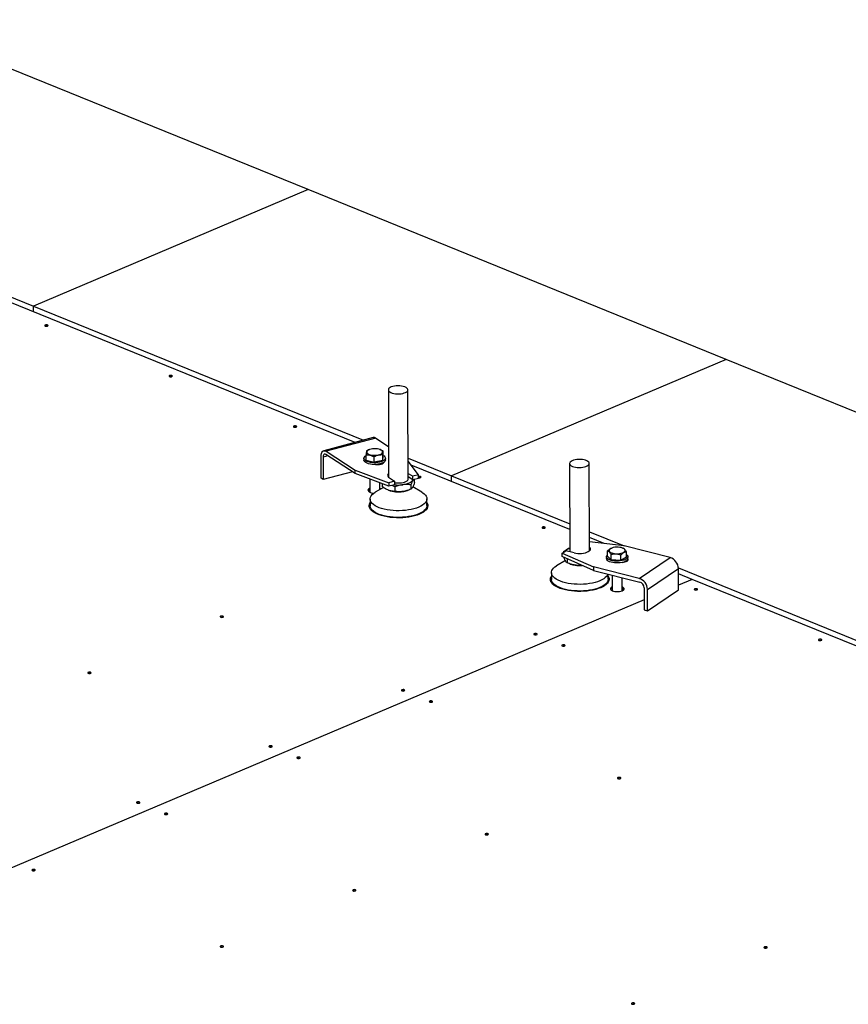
# Model space of a CAD drawing. Header units: millimetres. Extents: x 5 to 589, y 5 to 415.
# Tile 46 of 67: x 436 to 464, y 199 to 232. Entities that reach past the tile are written whole.
import ezdxf

# ---------------------------------------------------------------- set-up
doc = ezdxf.new("R2010")
doc.units = ezdxf.units.MM
doc.layers.add('TRAIT-FORT', color=4, linetype='Continuous', lineweight=25)

msp = doc.modelspace()

# ---------------------------------------------------------------- linework, layer by layer
at = {"layer": 'TRAIT-FORT', "color": 4, "linetype": 'Continuous', "lineweight": 25}
for p, q in [((445.708, 226.391), (431.46, 232.176)), ((445.708, 226.391), (436.35, 222.426)), ((459.955, 220.606), (445.708, 226.391)), ((432.97, 223.798), (436.35, 222.426)), ((447.309, 217.782), (432.971, 223.604)), ((436.351, 222.231), (436.35, 222.426)), ((436.35, 222.426), (447.597, 217.859)), ((459.955, 220.606), (450.598, 216.64)), ((474.202, 214.82), (459.955, 220.606)), ((448.443, 219.569), (448.453, 216.594)), ((449.12, 216.539), (449.11, 219.572)), ((447.927, 217.948), (446.242, 217.496)), ((448.013, 217.929), (446.327, 217.478)), ((448.013, 217.929), (448.449, 217.647)), ((446.151, 216.562), (446.149, 217.29)), ((446.386, 217.319), (446.221, 217.274)), ((447.315, 216.718), (446.31, 217.368)), ((446.327, 217.478), (447.315, 216.839)), ((447.687, 217.179), (447.686, 217.361)), ((447.812, 217.542), (447.799, 217.538)), ((447.961, 217.106), (447.961, 217.288)), ((448.151, 217.54), (448.142, 217.543)), ((448.252, 217.169), (448.252, 217.351)), ((448.252, 217.169), (448.269, 217.304)), ((448.269, 217.304), (448.268, 217.486)), ((446.221, 217.274), (446.223, 216.516)), ((447.611, 217.241), (447.611, 217.18)), ((447.687, 217.179), (447.961, 217.106)), ((448.252, 217.169), (447.961, 217.106)), ((448.145, 217.032), (448.145, 217.046)), ((448.251, 217.064), (448.235, 217.073)), ((448.265, 217.072), (448.265, 217.087)), ((448.345, 217.182), (448.344, 217.243)), ((449.117, 217.242), (450.598, 216.64)), ((449.469, 216.678), (449.118, 217.137)), ((454.624, 214.811), (449.217, 217.007)), ((454.617, 217.063), (454.627, 214.058)), ((455.293, 214.09), (455.284, 217.065)), ((447.216, 216.782), (446.223, 216.516)), ((447.315, 216.839), (448.461, 216.408)), ((447.315, 216.718), (447.315, 216.839)), ((448.462, 216.287), (447.315, 216.718)), ((449.119, 216.726), (449.274, 216.626)), ((449.469, 216.678), (449.274, 216.626)), ((449.275, 216.504), (449.274, 216.626)), ((449.47, 216.557), (449.469, 216.678)), ((450.598, 216.446), (450.598, 216.64)), ((450.598, 216.64), (454.624, 215.006)), ((446.223, 216.516), (446.151, 216.562)), ((447.813, 216.531), (447.815, 216.082)), ((448.148, 216.173), (448.147, 216.405)), ((448.235, 216.372), (448.236, 216.274)), ((448.453, 216.6), (448.45, 216.597)), ((448.656, 216.46), (448.461, 216.408)), ((448.461, 216.408), (448.462, 216.287)), ((448.657, 216.339), (448.462, 216.287)), ((448.477, 216.576), (448.656, 216.46)), ((448.659, 216.263), (448.577, 216.317)), ((448.656, 216.46), (448.657, 216.339)), ((449.275, 216.504), (449.119, 216.605)), ((449.211, 216.336), (449.211, 216.185)), ((449.283, 216.507), (449.274, 216.493)), ((449.28, 216.506), (449.274, 216.493)), ((449.47, 216.557), (449.275, 216.504)), ((449.338, 216.419), (449.338, 216.521)), ((448.274, 216.248), (447.997, 216.083)), ((448.659, 216.263), (448.66, 216.112)), ((449.094, 216.143), (449.115, 216.15)), ((449.578, 216.088), (449.276, 216.265)), ((447.822, 215.852), (447.822, 215.625)), ((449.756, 215.631), (449.755, 215.858)), ((455.291, 214.735), (456.472, 214.255)), ((455.789, 214.338), (455.292, 214.54)), ((456.478, 214.254), (455.292, 214.399)), ((454.362, 214.012), (454.483, 214.094)), ((454.362, 214.012), (455.426, 213.546)), ((454.362, 213.891), (454.362, 214.012)), ((454.411, 214.062), (454.411, 214.045)), ((454.421, 214.052), (454.411, 214.062)), ((454.767, 214.022), (454.483, 214.094)), ((455.296, 214.093), (455.293, 214.095)), ((455.911, 213.905), (455.91, 214.087)), ((456.037, 213.78), (456.037, 213.962)), ((456.069, 214.189), (456.054, 214.184)), ((456.362, 213.764), (456.361, 213.946)), ((456.436, 214.178), (456.399, 214.19)), ((458.037, 213.858), (456.478, 214.254)), ((456.56, 213.873), (456.559, 214.054)), ((454.472, 213.755), (454.171, 213.576)), ((455.426, 213.424), (454.362, 213.891)), ((454.532, 213.816), (454.533, 213.677)), ((454.635, 213.64), (454.655, 213.634)), ((455.869, 213.888), (455.869, 213.827)), ((455.911, 213.905), (456.037, 213.78)), ((456.362, 213.764), (456.037, 213.78)), ((456.56, 213.873), (456.362, 213.764)), ((456.602, 213.829), (456.602, 213.89)), ((456.985, 213.15), (458.037, 213.858)), ((453.996, 213.345), (453.996, 213.118)), ((455.426, 213.546), (455.426, 213.424)), ((456.985, 213.15), (455.426, 213.546)), ((455.426, 213.424), (457.014, 213.021)), ((455.93, 213.124), (455.929, 213.297)), ((456.071, 213.261), (456.072, 212.729)), ((457.27, 212.775), (458.322, 213.483)), ((458.321, 213.504), (464.845, 210.855)), ((458.324, 212.755), (458.322, 213.483)), ((458.793, 213.118), (458.322, 213.31)), ((456.406, 212.73), (456.404, 213.176)), ((458.793, 213.118), (458.323, 212.919)), ((458.794, 213.118), (458.323, 212.919)), ((458.793, 213.118), (458.793, 213.118)), ((481.1, 204.06), (458.794, 213.118)), ((457.156, 212.834), (457.159, 212.076)), ((457.272, 212.047), (457.27, 212.775)), ((457.272, 212.047), (458.324, 212.755)), ((457.157, 212.425), (429.059, 200.518)), ((457.157, 212.425), (429.059, 200.518)), ((457.159, 212.076), (457.272, 212.047))]:
    msp.add_line(p, q, dxfattribs=at)
at = {"layer": 'TRAIT-FORT', "color": 4, "linetype": 'Continuous', "lineweight": 25, "flags": 128}
for points in [[(436.754, 221.776), (436.742, 221.769), (436.738, 221.76), (436.742, 221.751), (436.755, 221.743), (436.773, 221.738), (436.795, 221.737), (436.817, 221.738), (436.835, 221.744), (436.847, 221.751), (436.851, 221.76), (436.847, 221.769), (436.834, 221.777), (436.816, 221.782), (436.794, 221.784), (436.772, 221.782), (436.754, 221.776)], [(436.809, 221.737), (436.794, 221.738), (436.78, 221.737)], [(440.989, 220.057), (440.977, 220.049), (440.973, 220.04), (440.977, 220.031), (440.989, 220.024), (441.008, 220.019), (441.03, 220.017), (441.051, 220.019), (441.07, 220.024), (441.082, 220.032), (441.086, 220.041), (441.081, 220.05), (441.069, 220.057), (441.051, 220.062), (441.029, 220.064), (441.007, 220.062), (440.989, 220.057)], [(441.044, 220.018), (441.029, 220.019), (441.015, 220.018)], [(448.876, 219.439), (448.934, 219.449), (448.987, 219.464), (449.032, 219.482), (449.068, 219.504), (449.093, 219.528), (449.107, 219.554), (449.109, 219.58), (449.099, 219.606), (449.077, 219.631), (449.045, 219.653), (449.003, 219.673), (448.952, 219.689), (448.895, 219.7), (448.834, 219.707), (448.771, 219.709), (448.708, 219.706), (448.648, 219.698), (448.592, 219.685), (448.543, 219.668), (448.502, 219.648), (448.471, 219.625), (448.451, 219.6), (448.443, 219.574), (448.447, 219.548), (448.463, 219.522), (448.491, 219.499), (448.528, 219.478), (448.575, 219.46), (448.629, 219.446), (448.688, 219.437), (448.75, 219.433), (448.813, 219.433), (448.876, 219.439)], [(445.223, 218.337), (445.211, 218.33), (445.207, 218.321), (445.212, 218.312), (445.224, 218.304), (445.243, 218.299), (445.264, 218.297), (445.286, 218.299), (445.304, 218.305), (445.316, 218.312), (445.321, 218.321), (445.316, 218.33), (445.304, 218.338), (445.285, 218.343), (445.263, 218.345), (445.242, 218.343), (445.223, 218.337)], [(445.278, 218.298), (445.264, 218.299), (445.25, 218.298)], [(446.149, 217.29), (446.152, 217.347), (446.162, 217.398), (446.179, 217.439), (446.201, 217.471), (446.228, 217.491), (446.259, 217.499), (446.292, 217.494), (446.327, 217.478)], [(446.31, 217.368), (446.292, 217.376), (446.276, 217.379), (446.26, 217.375), (446.247, 217.365), (446.235, 217.349), (446.227, 217.328), (446.222, 217.303), (446.221, 217.274)], [(448.269, 217.335), (448.295, 217.319), (448.323, 217.294), (448.339, 217.268), (448.344, 217.241), (448.337, 217.213), (448.319, 217.187), (448.29, 217.163), (448.25, 217.141), (448.202, 217.122), (448.147, 217.107), (448.086, 217.097), (448.022, 217.091), (447.956, 217.09), (447.891, 217.094), (447.829, 217.102), (447.771, 217.116), (447.72, 217.133), (447.678, 217.153), (447.645, 217.177), (447.623, 217.203), (447.612, 217.229), (447.613, 217.257), (447.626, 217.283), (447.65, 217.309), (447.684, 217.332), (447.686, 217.333)], [(448.123, 217.548), (448.073, 217.559), (448.019, 217.565), (447.962, 217.566), (447.907, 217.562), (447.854, 217.553), (447.807, 217.54), (447.767, 217.524), (447.737, 217.504), (447.717, 217.482), (447.708, 217.459), (447.711, 217.436), (447.726, 217.413), (447.752, 217.392), (447.787, 217.374), (447.831, 217.36), (447.881, 217.349), (447.936, 217.344), (447.992, 217.343), (448.047, 217.346), (448.1, 217.355), (448.147, 217.368), (448.187, 217.385), (448.217, 217.404), (448.237, 217.426), (448.246, 217.449), (448.243, 217.473), (448.228, 217.495), (448.202, 217.516), (448.167, 217.534), (448.123, 217.548)], [(448.345, 217.182), (448.345, 217.18), (448.338, 217.153), (448.319, 217.126), (448.29, 217.102), (448.25, 217.08), (448.202, 217.061), (448.147, 217.047), (448.086, 217.036), (448.022, 217.03), (447.956, 217.029), (447.891, 217.033), (447.829, 217.042), (447.771, 217.055), (447.721, 217.072), (447.678, 217.093), (447.645, 217.116), (447.623, 217.142), (447.612, 217.169), (447.611, 217.18)], [(448.002, 217.03), (448.043, 217.027), (448.096, 217.027), (448.146, 217.032), (448.193, 217.042), (448.234, 217.056), (448.266, 217.073), (448.288, 217.092), (448.298, 217.109)], [(455.174, 216.962), (455.217, 216.981), (455.25, 217.004), (455.272, 217.028), (455.283, 217.054), (455.281, 217.081), (455.268, 217.106), (455.243, 217.13), (455.208, 217.152), (455.163, 217.171), (455.111, 217.185), (455.052, 217.196), (454.991, 217.201), (454.927, 217.201), (454.865, 217.197), (454.805, 217.188), (454.751, 217.174), (454.704, 217.156), (454.666, 217.135), (454.638, 217.111), (454.622, 217.086), (454.617, 217.06), (454.624, 217.034), (454.644, 217.009), (454.674, 216.986), (454.714, 216.965), (454.763, 216.949), (454.818, 216.936), (454.879, 216.928), (454.942, 216.925), (455.005, 216.927), (455.066, 216.934), (455.123, 216.946), (455.174, 216.962)], [(448.452, 216.721), (448.442, 216.711), (448.424, 216.684), (448.419, 216.656), (448.426, 216.628), (448.446, 216.601), (448.477, 216.576)], [(449.47, 216.581), (449.477, 216.58), (449.499, 216.578), (449.521, 216.58), (449.539, 216.585), (449.551, 216.593), (449.555, 216.602), (449.551, 216.611), (449.538, 216.618), (449.52, 216.623), (449.498, 216.625), (449.476, 216.623), (449.469, 216.622)], [(448.885, 216.406), (448.944, 216.416), (448.996, 216.431), (449.042, 216.449), (449.078, 216.471), (449.103, 216.495), (449.117, 216.521), (449.12, 216.539)], [(449.274, 216.493), (449.255, 216.467), (449.229, 216.442), (449.195, 216.419), (449.154, 216.398), (449.106, 216.379), (449.053, 216.363), (448.996, 216.35), (448.935, 216.34)], [(449.513, 216.579), (449.498, 216.579), (449.484, 216.579)], [(447.815, 216.217), (447.783, 216.2), (447.76, 216.181), (447.749, 216.159), (447.75, 216.138), (447.762, 216.117), (447.785, 216.097), (447.817, 216.081), (447.859, 216.067), (447.906, 216.058), (447.952, 216.054)], [(449.578, 216.088), (449.613, 216.067), (449.663, 216.028), (449.703, 215.987), (449.732, 215.945), (449.749, 215.901), (449.755, 215.857), (449.749, 215.813), (449.731, 215.769), (449.702, 215.727), (449.662, 215.686), (449.611, 215.647), (449.55, 215.61), (449.48, 215.577), (449.402, 215.547), (449.316, 215.52), (449.224, 215.498), (449.126, 215.48), (449.024, 215.467), (448.92, 215.458), (448.814, 215.454), (448.707, 215.455), (448.602, 215.461), (448.499, 215.472), (448.399, 215.487), (448.304, 215.507), (448.215, 215.531), (448.133, 215.558), (448.059, 215.59), (447.993, 215.625), (447.938, 215.662), (447.892, 215.702), (447.858, 215.744), (447.835, 215.787), (447.823, 215.831), (447.823, 215.875), (447.835, 215.919), (447.859, 215.962), (447.893, 216.004), (447.939, 216.044), (447.995, 216.082), (447.997, 216.083)], [(448.187, 216.196), (448.178, 216.203), (448.148, 216.218)], [(449.755, 215.737), (449.77, 215.712), (449.785, 215.667), (449.789, 215.622), (449.781, 215.577), (449.761, 215.533), (449.73, 215.49), (449.688, 215.449), (449.636, 215.409), (449.573, 215.372), (449.501, 215.338), (449.421, 215.308), (449.334, 215.281), (449.24, 215.259), (449.141, 215.24), (449.038, 215.227), (448.931, 215.217), (448.824, 215.213), (448.715, 215.214), (448.608, 215.219), (448.503, 215.229), (448.401, 215.244), (448.303, 215.264), (448.212, 215.287), (448.127, 215.315), (448.05, 215.346), (447.981, 215.381), (447.922, 215.419), (447.873, 215.459), (447.835, 215.5), (447.808, 215.544), (447.793, 215.588), (447.789, 215.633), (447.797, 215.678), (447.817, 215.722), (447.822, 215.731)], [(449.756, 215.631), (449.756, 215.63), (449.75, 215.586), (449.732, 215.542), (449.703, 215.499), (449.663, 215.458), (449.612, 215.419), (449.551, 215.383), (449.481, 215.35), (449.403, 215.319), (449.317, 215.293), (449.224, 215.271), (449.127, 215.253), (449.025, 215.239), (448.921, 215.231), (448.814, 215.227), (448.708, 215.228), (448.602, 215.234), (448.499, 215.244), (448.4, 215.26), (448.305, 215.279), (448.216, 215.303), (448.133, 215.331), (448.059, 215.363), (447.994, 215.398), (447.938, 215.435), (447.893, 215.475), (447.859, 215.517), (447.835, 215.56), (447.824, 215.604), (447.822, 215.625)], [(453.693, 214.898), (453.681, 214.891), (453.677, 214.882), (453.681, 214.873), (453.693, 214.865), (453.712, 214.86), (453.734, 214.858), (453.755, 214.86), (453.774, 214.866), (453.786, 214.873), (453.79, 214.882), (453.785, 214.891), (453.773, 214.899), (453.754, 214.904), (453.733, 214.905), (453.711, 214.904), (453.693, 214.898)], [(453.748, 214.859), (453.733, 214.86), (453.719, 214.859)], [(454.767, 214.022), (454.827, 214.01), (454.892, 214.002), (454.96, 214), (455.027, 214.003), (455.092, 214.011), (455.153, 214.023), (455.207, 214.04), (455.252, 214.061), (455.288, 214.085), (455.312, 214.111), (455.325, 214.139), (455.325, 214.167), (455.312, 214.195), (455.293, 214.216)], [(456.547, 213.81), (456.508, 213.788), (456.459, 213.769), (456.404, 213.754), (456.343, 213.744), (456.279, 213.738), (456.213, 213.737), (456.148, 213.741), (456.086, 213.749), (456.029, 213.763), (455.978, 213.78), (455.935, 213.8), (455.902, 213.824), (455.88, 213.85), (455.87, 213.876), (455.871, 213.904), (455.883, 213.93), (455.907, 213.956), (455.91, 213.958)], [(456.201, 213.99), (456.257, 213.99), (456.312, 213.994), (456.364, 214.004), (456.41, 214.017), (456.449, 214.034), (456.478, 214.054), (456.497, 214.076), (456.504, 214.099), (456.499, 214.123), (456.483, 214.145), (456.456, 214.165), (456.419, 214.183), (456.374, 214.197), (456.323, 214.207), (456.268, 214.212), (456.212, 214.212), (456.157, 214.208), (456.105, 214.199), (456.059, 214.185), (456.02, 214.168), (455.991, 214.148), (455.972, 214.126), (455.965, 214.103), (455.97, 214.079), (455.986, 214.057), (456.014, 214.037), (456.05, 214.019), (456.095, 214.005), (456.146, 213.995), (456.201, 213.99)], [(456.559, 213.961), (456.58, 213.941), (456.597, 213.915), (456.602, 213.887), (456.595, 213.86), (456.576, 213.834), (456.547, 213.81)], [(456.547, 213.749), (456.508, 213.727), (456.46, 213.708), (456.404, 213.693), (456.343, 213.683), (456.279, 213.677), (456.213, 213.676), (456.148, 213.68), (456.086, 213.689), (456.029, 213.702), (455.978, 213.719), (455.935, 213.74), (455.903, 213.763), (455.88, 213.789), (455.87, 213.816), (455.869, 213.827)], [(456.407, 213.696), (456.456, 213.701), (456.503, 213.711), (456.543, 213.725), (456.576, 213.742), (456.598, 213.761), (456.609, 213.783), (456.609, 213.804), (456.601, 213.819)], [(456.559, 213.732), (456.541, 213.74), (456.536, 213.742)], [(455.921, 213.299), (455.904, 213.259), (455.874, 213.217), (455.833, 213.176), (455.781, 213.137), (455.72, 213.101), (455.649, 213.068), (455.571, 213.038), (455.484, 213.012), (455.392, 212.99), (455.294, 212.972), (455.192, 212.959), (455.087, 212.951), (454.981, 212.947), (454.874, 212.948), (454.769, 212.954), (454.666, 212.965), (454.567, 212.981), (454.472, 213.001), (454.383, 213.025), (454.302, 213.053), (454.228, 213.085), (454.163, 213.12), (454.108, 213.158), (454.064, 213.198), (454.03, 213.24), (454.007, 213.283), (453.997, 213.327), (453.997, 213.371), (454.01, 213.415), (454.034, 213.458), (454.07, 213.5), (454.116, 213.539), (454.171, 213.576)], [(455.929, 213.23), (455.944, 213.205), (455.959, 213.16), (455.963, 213.115), (455.955, 213.07), (455.935, 213.026), (455.904, 212.983), (455.862, 212.942), (455.809, 212.902), (455.747, 212.865), (455.675, 212.832), (455.595, 212.801), (455.508, 212.774), (455.414, 212.752), (455.315, 212.733), (455.212, 212.72), (455.105, 212.711), (454.997, 212.706), (454.889, 212.707), (454.782, 212.712), (454.677, 212.723), (454.575, 212.737), (454.477, 212.757), (454.386, 212.781), (454.301, 212.808), (454.224, 212.839), (454.155, 212.874), (454.096, 212.912), (454.047, 212.952), (454.009, 212.994), (453.982, 213.037), (453.967, 213.081), (453.963, 213.126), (453.971, 213.171), (453.991, 213.215), (453.996, 213.224)], [(455.93, 213.124), (455.93, 213.12), (455.923, 213.076), (455.904, 213.032), (455.875, 212.99), (455.834, 212.949), (455.782, 212.91), (455.721, 212.874), (455.65, 212.841), (455.571, 212.811), (455.485, 212.785), (455.392, 212.763), (455.294, 212.745), (455.192, 212.732), (455.088, 212.723), (454.982, 212.72), (454.875, 212.721), (454.77, 212.727), (454.667, 212.738), (454.567, 212.754), (454.473, 212.774), (454.384, 212.798), (454.302, 212.826), (454.229, 212.858), (454.164, 212.893), (454.109, 212.931), (454.064, 212.971), (454.031, 213.012), (454.008, 213.056), (453.997, 213.099), (453.996, 213.118)], [(456.072, 212.864), (456.04, 212.847), (456.018, 212.828), (456.007, 212.806), (456.007, 212.785), (456.019, 212.764), (456.042, 212.744), (456.075, 212.727), (456.116, 212.714), (456.163, 212.705), (456.214, 212.701), (456.267, 212.701), (456.317, 212.706), (456.364, 212.716), (456.405, 212.729), (456.437, 212.747), (456.459, 212.766), (456.471, 212.787), (456.47, 212.809), (456.458, 212.83), (456.435, 212.85), (456.405, 212.865)], [(458.877, 212.793), (458.865, 212.785), (458.861, 212.776), (458.865, 212.767), (458.878, 212.76), (458.896, 212.755), (458.918, 212.753), (458.94, 212.755), (458.958, 212.76), (458.97, 212.768), (458.974, 212.777), (458.97, 212.786), (458.957, 212.794), (458.939, 212.799), (458.917, 212.8), (458.896, 212.798), (458.877, 212.793)], [(458.932, 212.754), (458.917, 212.755), (458.903, 212.754)], [(442.73, 211.862), (442.718, 211.855), (442.714, 211.845), (442.718, 211.837), (442.731, 211.829), (442.749, 211.824), (442.771, 211.822), (442.793, 211.824), (442.811, 211.829), (442.823, 211.837), (442.827, 211.846), (442.823, 211.855), (442.81, 211.863), (442.792, 211.868), (442.77, 211.869), (442.749, 211.867), (442.73, 211.862)], [(442.785, 211.823), (442.77, 211.824), (442.756, 211.823)], [(453.416, 211.267), (453.404, 211.259), (453.4, 211.25), (453.404, 211.241), (453.416, 211.234), (453.435, 211.229), (453.457, 211.227), (453.478, 211.229), (453.497, 211.234), (453.509, 211.242), (453.513, 211.251), (453.508, 211.26), (453.496, 211.267), (453.478, 211.272), (453.456, 211.274), (453.434, 211.272), (453.416, 211.267)], [(453.471, 211.228), (453.456, 211.229), (453.442, 211.228)], [(463.112, 211.074), (463.1, 211.066), (463.096, 211.057), (463.1, 211.048), (463.112, 211.04), (463.131, 211.035), (463.153, 211.034), (463.174, 211.036), (463.193, 211.041), (463.205, 211.049), (463.209, 211.058), (463.204, 211.067), (463.192, 211.074), (463.174, 211.079), (463.152, 211.081), (463.13, 211.079), (463.112, 211.074)], [(463.167, 211.035), (463.152, 211.035), (463.138, 211.034)], [(454.366, 210.881), (454.354, 210.874), (454.349, 210.865), (454.354, 210.856), (454.366, 210.848), (454.385, 210.843), (454.406, 210.841), (454.428, 210.843), (454.446, 210.849), (454.459, 210.856), (454.463, 210.865), (454.458, 210.874), (454.446, 210.882), (454.427, 210.887), (454.406, 210.888), (454.384, 210.886), (454.366, 210.881)], [(454.42, 210.842), (454.406, 210.843), (454.392, 210.842)], [(438.219, 209.95), (438.206, 209.943), (438.202, 209.934), (438.207, 209.925), (438.219, 209.917), (438.238, 209.912), (438.259, 209.91), (438.281, 209.912), (438.299, 209.918), (438.312, 209.925), (438.316, 209.934), (438.311, 209.943), (438.299, 209.951), (438.28, 209.956), (438.259, 209.957), (438.237, 209.956), (438.219, 209.95)], [(438.273, 209.911), (438.259, 209.912), (438.245, 209.911)], [(448.904, 209.355), (448.892, 209.347), (448.888, 209.338), (448.892, 209.329), (448.905, 209.322), (448.923, 209.317), (448.945, 209.315), (448.967, 209.317), (448.985, 209.322), (448.997, 209.33), (449.001, 209.339), (448.997, 209.348), (448.984, 209.356), (448.966, 209.361), (448.944, 209.362), (448.923, 209.36), (448.904, 209.355)], [(448.959, 209.316), (448.944, 209.317), (448.93, 209.316)], [(449.854, 208.969), (449.842, 208.962), (449.838, 208.953), (449.842, 208.944), (449.855, 208.936), (449.873, 208.931), (449.895, 208.93), (449.917, 208.931), (449.935, 208.937), (449.947, 208.944), (449.951, 208.953), (449.947, 208.962), (449.934, 208.97), (449.916, 208.975), (449.894, 208.977), (449.872, 208.975), (449.854, 208.969)], [(449.909, 208.93), (449.894, 208.931), (449.88, 208.93)], [(444.393, 207.443), (444.381, 207.436), (444.376, 207.427), (444.381, 207.418), (444.393, 207.41), (444.412, 207.405), (444.433, 207.403), (444.455, 207.405), (444.473, 207.411), (444.486, 207.418), (444.49, 207.427), (444.485, 207.436), (444.473, 207.444), (444.454, 207.449), (444.433, 207.45), (444.411, 207.449), (444.393, 207.443)], [(444.447, 207.404), (444.433, 207.405), (444.419, 207.404)], [(445.343, 207.058), (445.33, 207.05), (445.326, 207.041), (445.331, 207.032), (445.343, 207.024), (445.362, 207.019), (445.383, 207.018), (445.405, 207.02), (445.423, 207.025), (445.435, 207.033), (445.44, 207.042), (445.435, 207.051), (445.423, 207.058), (445.404, 207.063), (445.382, 207.065), (445.361, 207.063), (445.343, 207.058)], [(445.397, 207.019), (445.383, 207.019), (445.369, 207.018)], [(456.265, 206.366), (456.253, 206.358), (456.249, 206.349), (456.253, 206.34), (456.266, 206.333), (456.284, 206.328), (456.306, 206.326), (456.328, 206.328), (456.346, 206.333), (456.358, 206.341), (456.362, 206.35), (456.358, 206.359), (456.345, 206.367), (456.327, 206.372), (456.305, 206.373), (456.283, 206.371), (456.265, 206.366)], [(456.32, 206.327), (456.305, 206.328), (456.291, 206.327)], [(439.881, 205.532), (439.869, 205.524), (439.865, 205.515), (439.869, 205.506), (439.882, 205.498), (439.9, 205.493), (439.922, 205.492), (439.944, 205.494), (439.962, 205.499), (439.974, 205.506), (439.978, 205.515), (439.974, 205.524), (439.961, 205.532), (439.943, 205.537), (439.921, 205.539), (439.899, 205.537), (439.881, 205.532)], [(439.936, 205.492), (439.921, 205.493), (439.907, 205.492)], [(440.831, 205.146), (440.819, 205.138), (440.815, 205.129), (440.819, 205.12), (440.832, 205.113), (440.85, 205.108), (440.872, 205.106), (440.893, 205.108), (440.912, 205.113), (440.924, 205.121), (440.928, 205.13), (440.923, 205.139), (440.911, 205.146), (440.893, 205.151), (440.871, 205.153), (440.849, 205.151), (440.831, 205.146)], [(440.886, 205.107), (440.871, 205.107), (440.857, 205.107)], [(451.754, 204.454), (451.741, 204.447), (451.737, 204.438), (451.742, 204.429), (451.754, 204.421), (451.773, 204.416), (451.794, 204.414), (451.816, 204.416), (451.834, 204.422), (451.846, 204.429), (451.851, 204.438), (451.846, 204.447), (451.834, 204.455), (451.815, 204.46), (451.794, 204.461), (451.772, 204.46), (451.754, 204.454)], [(451.808, 204.415), (451.794, 204.416), (451.78, 204.415)], [(436.319, 203.234), (436.307, 203.226), (436.303, 203.217), (436.308, 203.208), (436.32, 203.201), (436.338, 203.196), (436.36, 203.194), (436.382, 203.196), (436.4, 203.201), (436.412, 203.209), (436.416, 203.218), (436.412, 203.227), (436.399, 203.234), (436.381, 203.239), (436.359, 203.241), (436.338, 203.239), (436.319, 203.234)], [(436.374, 203.195), (436.359, 203.196), (436.345, 203.195)], [(447.242, 202.543), (447.23, 202.535), (447.226, 202.526), (447.23, 202.517), (447.243, 202.509), (447.261, 202.504), (447.283, 202.503), (447.304, 202.505), (447.323, 202.51), (447.335, 202.517), (447.339, 202.526), (447.335, 202.535), (447.322, 202.543), (447.304, 202.548), (447.282, 202.55), (447.26, 202.548), (447.242, 202.543)], [(447.297, 202.503), (447.282, 202.504), (447.268, 202.503)], [(442.73, 200.631), (442.718, 200.623), (442.714, 200.614), (442.719, 200.605), (442.731, 200.597), (442.749, 200.592), (442.771, 200.591), (442.793, 200.593), (442.811, 200.598), (442.823, 200.606), (442.827, 200.615), (442.823, 200.624), (442.811, 200.631), (442.792, 200.636), (442.77, 200.638), (442.749, 200.636), (442.73, 200.631)], [(442.785, 200.592), (442.77, 200.592), (442.757, 200.592)], [(461.252, 200.598), (461.24, 200.59), (461.235, 200.581), (461.24, 200.572), (461.252, 200.564), (461.271, 200.559), (461.293, 200.558), (461.314, 200.56), (461.332, 200.565), (461.345, 200.572), (461.349, 200.581), (461.344, 200.59), (461.332, 200.598), (461.313, 200.603), (461.292, 200.605), (461.27, 200.603), (461.252, 200.598)], [(461.307, 200.558), (461.292, 200.559), (461.278, 200.558)], [(456.74, 198.686), (456.728, 198.678), (456.724, 198.669), (456.728, 198.66), (456.741, 198.652), (456.759, 198.647), (456.781, 198.646), (456.803, 198.648), (456.821, 198.653), (456.833, 198.661), (456.837, 198.67), (456.833, 198.679), (456.82, 198.686), (456.802, 198.691), (456.78, 198.693), (456.758, 198.691), (456.74, 198.686)], [(456.795, 198.647), (456.78, 198.647), (456.766, 198.646)]]:
    msp.add_lwpolyline(points, dxfattribs=at)
at = {"layer": 'TRAIT-FORT', "color": 4, "linetype": 'Continuous', "lineweight": 25}
for centre, radius, start, end in [((447.95, 217.846), 0.104, 52.8341, 102.4407), ((448.783, 217.508), 1.178, 263.6002, 277.4032), ((448.784, 217.175), 0.776, 260.5118, 277.4677), ((447.851, 216.06), 0.117, 108.0303, 145.691), ((448.785, 217.156), 1.059, 251.4297, 278.1783), ((448.825, 216.988), 0.887, 277.1282, 287.6379), ((454.722, 213.877), 0.322, 107.7539, 137.6973), ((454.916, 214.472), 0.878, 252.6915, 262.9184), ((454.958, 214.773), 1.182, 262.692, 273.9566), ((455.905, 213.863), 0.0442, 143.8252, 215.6263), ((456.504, 213.837), 0.0981, 295.9877, 355.4141), ((457.921, 213.475), 0.401, 1.2091, 73.1182), ((456.869, 212.766), 0.401, 1.2091, 73.1182), ((456.956, 212.83), 0.201, 1.2091, 73.1182), ((456.109, 212.707), 0.117, 108.0303, 145.691), ((456.368, 212.707), 0.118, 34.8716, 71.8781)]:
    msp.add_arc(centre, radius, start, end, dxfattribs=at)
for points, knots in [([(447.702, 217.497), (447.701, 217.491), (447.698, 217.481), (447.694, 217.451), (447.69, 217.41), (447.687, 217.377), (447.686, 217.361)], [0, 0, 0, 0, 0.264605, 0.534948, 0.765343, 1, 1, 1, 1]), ([(447.686, 217.361), (447.695, 217.361), (447.712, 217.362), (447.738, 217.361), (447.765, 217.359), (447.788, 217.355), (447.809, 217.351), (447.826, 217.347), (447.844, 217.342), (447.862, 217.335), (447.88, 217.329), (447.897, 217.321), (447.915, 217.313), (447.936, 217.302), (447.951, 217.293), (447.961, 217.288)], [0, 0, 0, 0, 0.095876, 0.191931, 0.288682, 0.38575, 0.448491, 0.511344, 0.574534, 0.637838, 0.702315, 0.766894, 0.831741, 0.896663, 1, 1, 1, 1]), ([(447.702, 217.497), (447.727, 217.509), (447.76, 217.526), (447.793, 217.535), (447.8, 217.536)], [0, 0, 0, 0, 0.7859207, 1, 1, 1, 1]), ([(448.252, 217.351), (448.227, 217.352), (448.175, 217.354), (448.1, 217.343), (448.027, 217.32), (447.983, 217.299), (447.961, 217.288)], [0, 0, 0, 0, 0.264605, 0.534948, 0.765343, 1, 1, 1, 1]), ([(448.151, 217.54), (448.151, 217.54), (448.157, 217.538), (448.169, 217.534), (448.187, 217.527), (448.205, 217.519), (448.223, 217.511), (448.244, 217.5), (448.259, 217.492), (448.268, 217.486)], [0, 0, 0, 0, 0.003545, 0.151804, 0.302812, 0.454057, 0.605932, 0.757982, 1, 1, 1, 1]), ([(448.252, 217.351), (448.253, 217.369), (448.256, 217.406), (448.26, 217.447), (448.264, 217.473), (448.267, 217.482), (448.268, 217.486)], [0, 0, 0, 0, 0.264605, 0.534948, 0.765343, 1, 1, 1, 1]), ([(448.448, 216.152), (448.412, 216.168), (448.34, 216.199), (448.271, 216.249), (448.236, 216.274)], [0, 0, 0, 0, 0.494511, 1, 1, 1, 1]), ([(448.935, 216.34), (448.889, 216.332), (448.795, 216.315), (448.705, 216.281), (448.659, 216.263)], [0, 0, 0, 0, 0.494511, 1, 1, 1, 1]), ([(449.211, 216.336), (449.166, 216.341), (449.075, 216.352), (448.982, 216.344), (448.935, 216.34)], [0, 0, 0, 0, 0.495458, 1, 1, 1, 1]), ([(449.274, 216.493), (449.263, 216.472), (449.242, 216.428), (449.221, 216.367), (449.211, 216.336)], [0, 0, 0, 0, 0.494511, 1, 1, 1, 1]), ([(449.338, 216.419), (449.328, 216.389), (449.307, 216.327), (449.286, 216.283), (449.275, 216.261)], [0, 0, 0, 0, 0.495458, 1, 1, 1, 1]), ([(448.66, 216.112), (448.625, 216.114), (448.556, 216.118), (448.484, 216.141), (448.448, 216.152)], [0, 0, 0, 0, 0.495458, 1, 1, 1, 1]), ([(448.936, 216.108), (448.889, 216.104), (448.796, 216.096), (448.705, 216.107), (448.66, 216.112)], [0, 0, 0, 0, 0.494511, 1, 1, 1, 1]), ([(449.211, 216.185), (449.166, 216.168), (449.076, 216.133), (448.983, 216.116), (448.936, 216.108)], [0, 0, 0, 0, 0.495458, 1, 1, 1, 1]), ([(449.275, 216.261), (449.264, 216.244), (449.242, 216.208), (449.222, 216.193), (449.211, 216.185)], [0, 0, 0, 0, 0.494511, 1, 1, 1, 1]), ([(454.411, 214.062), (454.445, 214.086), (454.515, 214.136), (454.588, 214.168), (454.624, 214.184)], [0, 0, 0, 0, 0.495458, 1, 1, 1, 1]), ([(455.91, 214.087), (455.927, 214.103), (455.962, 214.135), (456.011, 214.168), (456.042, 214.179), (456.054, 214.183)], [0, 0, 0, 0, 0.363485, 0.734851, 1, 1, 1, 1]), ([(455.91, 214.087), (455.921, 214.083), (455.943, 214.074), (455.976, 214.047), (456.008, 214.008), (456.027, 213.977), (456.037, 213.962)], [0, 0, 0, 0, 0.264605, 0.534948, 0.765343, 1, 1, 1, 1]), ([(456.361, 213.946), (456.351, 213.949), (456.331, 213.955), (456.3, 213.963), (456.269, 213.969), (456.24, 213.973), (456.216, 213.976), (456.195, 213.977), (456.174, 213.978), (456.154, 213.977), (456.133, 213.976), (456.112, 213.974), (456.091, 213.972), (456.066, 213.968), (456.048, 213.964), (456.037, 213.962)], [0, 0, 0, 0, 0.095876, 0.191931, 0.288682, 0.38575, 0.448491, 0.511344, 0.574534, 0.637838, 0.702315, 0.766894, 0.831741, 0.896663, 1, 1, 1, 1]), ([(456.559, 214.054), (456.542, 214.052), (456.507, 214.046), (456.456, 214.023), (456.407, 213.988), (456.377, 213.96), (456.361, 213.946)], [0, 0, 0, 0, 0.264605, 0.534948, 0.765343, 1, 1, 1, 1]), ([(456.559, 214.054), (456.548, 214.072), (456.526, 214.107), (456.493, 214.145), (456.461, 214.168), (456.442, 214.176), (456.432, 214.179)], [0, 0, 0, 0, 0.264605, 0.534948, 0.765343, 1, 1, 1, 1]), ([(454.472, 213.754), (454.462, 213.775), (454.447, 213.805), (454.433, 213.848), (454.428, 213.862)], [0, 0, 0, 0, 0.68936, 1, 1, 1, 1]), ([(454.533, 213.677), (454.523, 213.685), (454.503, 213.7), (454.482, 213.736), (454.472, 213.754)], [0, 0, 0, 0, 0.495458, 1, 1, 1, 1]), ([(454.808, 213.601), (454.761, 213.609), (454.668, 213.625), (454.578, 213.66), (454.533, 213.677)], [0, 0, 0, 0, 0.494511, 1, 1, 1, 1]), ([(455.025, 213.6), (454.999, 213.597), (454.928, 213.589), (454.855, 213.596), (454.808, 213.601)], [0, 0, 0, 0, 0.36021, 1, 1, 1, 1])]:
    msp.add_open_spline(points, degree=3, knots=knots, dxfattribs=at)

doc.saveas('drawing.dxf')
